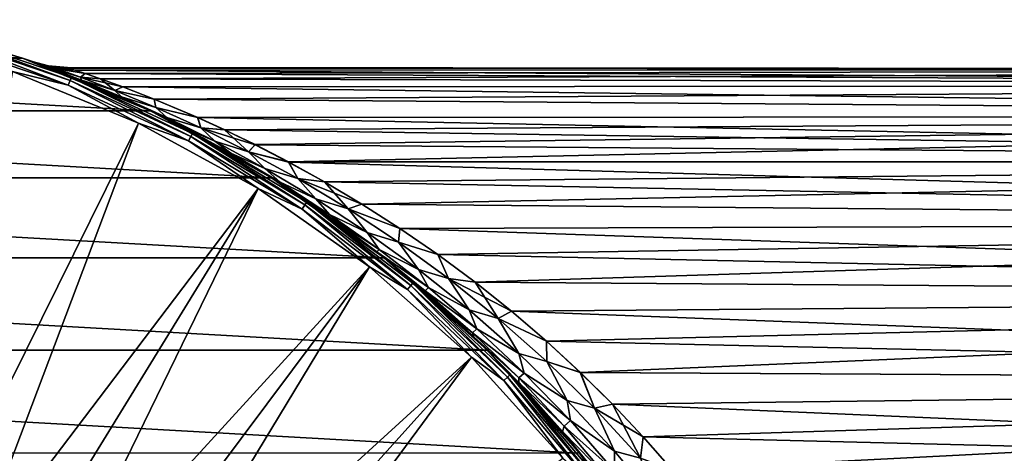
# Model space of a CAD drawing. Header units: metres. Extents: x -24 to 73, y -230 to 24.
# Tile 32 of 52: x 8 to 26, y 15 to 23. Entities that reach past the tile are written whole.
import ezdxf

# ---------------------------------------------------------------- set-up
doc = ezdxf.new("R2010")
doc.units = ezdxf.units.M
doc.layers.add('solid_SIDE_LEVER_10_541_032_SW0001', color=7, linetype='CONTINUOUS')

msp = doc.modelspace()

# ---------------------------------------------------------------- linework, layer by layer
at = {"layer": 'solid_SIDE_LEVER_10_541_032_SW0001'}
for points in [[(-7.761629, 22.181229), (-5.229664, 22.910707), (7.761521, 22.181267)], [(-5.229664, 22.910707), (5.22945, 22.910757), (7.761521, 22.181267)], [(5.22923, 22.910809, 111.368011), (7.761546, 22.181263, 111.368011), (5.22945, 22.910757)], [(6.281235, 22.622965, 111.512177), (7.761546, 22.181263, 111.368011), (5.22923, 22.910809, 111.368011)], [(7.761546, 22.181263, 111.368011), (7.761521, 22.181267), (5.22945, 22.910757)], [(6.26461, 22.563087, 111.644463), (6.238461, 22.468908, 111.753128), (8.631207, 21.662699, 111.753128)], [(6.281235, 22.622965, 111.512177), (6.26461, 22.563087, 111.644463), (8.667386, 21.753498, 111.644463)], [(8.667386, 21.753498, 111.644463), (6.26461, 22.563087, 111.644463), (8.631207, 21.662699, 111.753128)], [(8.690387, 21.811226, 111.512177), (7.761546, 22.181263, 111.368011), (6.281235, 22.622965, 111.512177)], [(8.690387, 21.811226, 111.512177), (6.281235, 22.622965, 111.512177), (8.667386, 21.753498, 111.644463)], [(8.631207, 21.662699, 111.753128), (6.238461, 22.468908, 111.753128), (7.569268, 21.924168, 111.828827)], [(-10.195939, 21.172928), (-7.761629, 22.181229), (10.195825, 21.172983)], [(-7.761629, 22.181229), (7.761521, 22.181267), (10.195825, 21.172983)], [(10.129207, 21.204933, 54.37648), (10.195825, 21.172983), (7.761521, 22.181267)], [(9.696173, 21.406406, 55.162502), (10.129207, 21.204933, 54.37648), (7.761521, 22.181267)], [(9.32772, 21.569508, 55.889912), (9.696173, 21.406406, 55.162502), (7.761521, 22.181267)], [(8.759809, 21.806324, 57.187462), (9.32772, 21.569508, 55.889912), (7.761521, 22.181267)], [(8.373044, 21.957735, 58.319366), (8.759809, 21.806324, 57.187462), (7.761521, 22.181267)], [(8.28118, 21.992546, 58.650822), (8.373044, 21.957735, 58.319366), (7.761521, 22.181267)], [(8.124353, 22.050961, 59.337795), (8.28118, 21.992546, 58.650822), (7.761521, 22.181267)], [(7.985545, 22.101608, 60.286121), (8.124353, 22.050961, 59.337795), (7.761521, 22.181267)], [(7.941008, 22.117649, 61.201405), (7.985545, 22.101608, 60.286121), (7.761521, 22.181267)], [(7.761546, 22.181263, 111.368011), (7.941008, 22.117649, 61.201405), (7.761521, 22.181267)], [(7.761546, 22.181263, 111.368011), (10.196256, 21.172773, 111.368011), (7.941008, 22.117649, 61.201405)], [(8.690387, 21.811226, 111.512177), (10.196256, 21.172773, 111.368011), (7.761546, 22.181263, 111.368011)], [(8.25518, 22.032972, 61.2001), (7.985545, 22.101608, 60.286121), (7.941008, 22.117649, 61.201405)], [(10.196256, 21.172773, 111.368011), (7.985832, 22.101503, 62.116745), (7.941008, 22.117649, 61.201405)], [(8.25518, 22.032972, 61.2001), (7.941008, 22.117649, 61.201405), (7.985832, 22.101503, 62.116745)], [(8.41813, 21.976185, 59.617718), (8.124353, 22.050961, 59.337795), (7.985545, 22.101608, 60.286121)], [(8.25518, 22.032972, 61.2001), (8.41813, 21.976185, 59.617718), (7.985545, 22.101608, 60.286121)], [(10.196256, 21.172773, 111.368011), (8.124949, 22.050741, 63.065231), (7.985832, 22.101503, 62.116745)], [(8.418176, 21.976171, 62.782463), (7.985832, 22.101503, 62.116745), (8.124949, 22.050741, 63.065231)], [(8.418176, 21.976171, 62.782463), (8.25518, 22.032972, 61.2001), (7.985832, 22.101503, 62.116745)], [(8.866255, 21.814491, 58.10257), (8.28118, 21.992546, 58.650822), (8.124353, 22.050961, 59.337795)], [(8.41813, 21.976185, 59.617718), (8.866255, 21.814491, 58.10257), (8.124353, 22.050961, 59.337795)], [(10.196256, 21.172773, 111.368011), (8.281142, 21.992559, 63.749023), (8.124949, 22.050741, 63.065231)], [(8.418176, 21.976171, 62.782463), (8.124949, 22.050741, 63.065231), (8.281142, 21.992559, 63.749023)], [(8.759339, 21.952658, 59.757504), (8.41813, 21.976185, 59.617718), (8.25518, 22.032972, 61.2001)], [(8.65152, 21.988556, 61.9095), (8.25518, 22.032972, 61.2001), (8.418176, 21.976171, 62.782463)], [(8.651655, 21.98851, 60.48909), (8.759339, 21.952658, 59.757504), (8.25518, 22.032972, 61.2001)], [(8.616847, 22, 61.199295), (8.651655, 21.98851, 60.48909), (8.25518, 22.032972, 61.2001)], [(8.65152, 21.988556, 61.9095), (8.616847, 22, 61.199295), (8.25518, 22.032972, 61.2001)], [(10.196256, 21.172773, 111.368011), (8.37393, 21.957397, 64.083664), (8.281142, 21.992559, 63.749023)], [(8.884501, 21.758039, 65.303223), (8.281142, 21.992559, 63.749023), (8.37393, 21.957397, 64.083664)], [(8.866317, 21.814468, 64.2976), (8.418176, 21.976171, 62.782463), (8.281142, 21.992559, 63.749023)], [(8.884501, 21.758039, 65.303223), (8.866317, 21.814468, 64.2976), (8.281142, 21.992559, 63.749023)], [(8.884588, 21.758005, 57.096607), (8.373044, 21.957735, 58.319366), (8.28118, 21.992546, 58.650822)], [(8.866255, 21.814491, 58.10257), (8.884588, 21.758005, 57.096607), (8.28118, 21.992546, 58.650822)], [(8.884588, 21.758005, 57.096607), (8.759809, 21.806324, 57.187462), (8.373044, 21.957735, 58.319366)], [(10.196256, 21.172773, 111.368011), (8.76041, 21.806082, 65.214096), (8.37393, 21.957397, 64.083664)], [(8.884501, 21.758039, 65.303223), (8.37393, 21.957397, 64.083664), (8.76041, 21.806082, 65.214096)], [(8.950416, 21.887815, 58.981091), (8.866255, 21.814491, 58.10257), (8.41813, 21.976185, 59.617718)], [(8.759339, 21.952658, 59.757504), (8.950416, 21.887815, 58.981091), (8.41813, 21.976185, 59.617718)], [(8.759056, 21.952753, 62.641052), (8.65152, 21.988556, 61.9095), (8.418176, 21.976171, 62.782463)], [(8.949941, 21.887978, 63.417297), (8.418176, 21.976171, 62.782463), (8.866317, 21.814468, 64.2976)], [(8.949941, 21.887978, 63.417297), (8.759056, 21.952753, 62.641052), (8.418176, 21.976171, 62.782463)], [(52.700001, 21.96278, 59.920826), (8.651655, 21.98851, 60.48909), (8.616847, 22, 61.199295)], [(52.700001, 21.96278, 59.920826), (8.616847, 22, 61.199295), (8.65152, 21.988556, 61.9095)], [(52.700001, 21.962778, 62.479195), (8.65152, 21.988556, 61.9095), (8.759056, 21.952753, 62.641052)], [(52.700001, 21.96278, 59.920826), (8.65152, 21.988556, 61.9095), (52.700001, 21.962778, 62.479195)], [(52.700001, 21.96278, 59.920826), (8.759339, 21.952658, 59.757504), (8.651655, 21.98851, 60.48909)], [(52.700001, 21.962778, 62.479195), (8.759056, 21.952753, 62.641052), (8.949941, 21.887978, 63.417297)], [(52.700001, 21.665773, 57.379753), (8.759339, 21.952658, 59.757504), (52.700001, 21.96278, 59.920826)], [(52.700001, 21.962778, 62.479195), (8.949941, 21.887978, 63.417297), (9.243057, 21.785376, 64.265518)], [(52.700001, 21.962778, 62.479195), (9.243057, 21.785376, 64.265518), (52.700001, 21.66577, 65.020271)], [(5.968861, 12.869288, 115.621635), (9.971273, 20.941267, 111.828827), (7.569268, 21.924168, 111.828827)], [(8.631207, 21.662699, 111.753128), (7.569268, 21.924168, 111.828827), (9.971273, 20.941267, 111.828827)], [(8.690387, 21.811226, 111.512177), (8.667386, 21.753498, 111.644463), (10.968544, 20.688868, 111.644463)], [(10.997652, 20.743773, 111.512177), (10.196256, 21.172773, 111.368011), (8.690387, 21.811226, 111.512177)], [(10.997652, 20.743773, 111.512177), (8.690387, 21.811226, 111.512177), (10.968544, 20.688868, 111.644463)], [(52.700001, 21.665773, 57.379753), (8.950416, 21.887815, 58.981091), (8.759339, 21.952658, 59.757504)], [(8.884588, 21.758005, 57.096607), (9.32772, 21.569508, 55.889912), (8.759809, 21.806324, 57.187462)], [(10.196256, 21.172773, 111.368011), (9.326658, 21.569967, 66.507904), (8.76041, 21.806082, 65.214096)], [(8.884501, 21.758039, 65.303223), (8.76041, 21.806082, 65.214096), (9.326658, 21.569967, 66.507904)], [(8.950416, 21.887815, 58.981091), (9.243751, 21.785128, 58.132721), (8.866255, 21.814491, 58.10257)], [(8.866255, 21.814491, 58.10257), (9.516731, 21.5648, 56.679443), (8.884588, 21.758005, 57.096607)], [(9.668833, 21.629488, 57.179401), (9.516731, 21.5648, 56.679443), (8.866255, 21.814491, 58.10257)], [(9.243751, 21.785128, 58.132721), (9.668833, 21.629488, 57.179401), (8.866255, 21.814491, 58.10257)], [(9.243057, 21.785376, 64.265518), (8.949941, 21.887978, 63.417297), (8.866317, 21.814468, 64.2976)], [(8.884501, 21.758039, 65.303223), (9.516811, 21.56477, 65.720695), (8.866317, 21.814468, 64.2976)], [(9.243057, 21.785376, 64.265518), (8.866317, 21.814468, 64.2976), (9.516811, 21.56477, 65.720695)], [(52.700001, 21.665773, 57.379753), (9.243751, 21.785128, 58.132721), (8.950416, 21.887815, 58.981091)], [(9.668067, 21.629778, 65.219048), (9.243057, 21.785376, 64.265518), (9.516811, 21.56477, 65.720695)], [(52.700001, 21.66577, 65.020271), (9.243057, 21.785376, 64.265518), (9.668067, 21.629778, 65.219048)], [(52.700001, 21.665773, 57.379753), (9.668833, 21.629488, 57.179401), (9.243751, 21.785128, 58.132721)], [(8.667386, 21.753498, 111.644463), (8.631207, 21.662699, 111.753128), (10.922761, 20.602512, 111.753128)], [(10.922761, 20.602512, 111.753128), (8.631207, 21.662699, 111.753128), (9.971273, 20.941267, 111.828827)], [(10.968544, 20.688868, 111.644463), (8.667386, 21.753498, 111.644463), (10.922761, 20.602512, 111.753128)], [(8.884501, 21.758039, 65.303223), (9.326658, 21.569967, 66.507904), (9.64685, 21.44009, 66.732368)], [(8.884501, 21.758039, 65.303223), (9.64685, 21.44009, 66.732368), (9.516811, 21.56477, 65.720695)], [(8.884588, 21.758005, 57.096607), (9.646935, 21.440052, 55.667473), (9.32772, 21.569508, 55.889912)], [(9.516731, 21.5648, 56.679443), (9.646935, 21.440052, 55.667473), (8.884588, 21.758005, 57.096607)], [(9.668833, 21.629488, 57.179401), (10.269097, 21.395775, 56.079372), (9.516731, 21.5648, 56.679443)], [(10.26839, 21.396061, 66.319435), (9.668067, 21.629778, 65.219048), (9.516811, 21.56477, 65.720695)], [(52.700001, 21.66577, 65.020271), (9.668067, 21.629778, 65.219048), (10.26839, 21.396061, 66.319435)], [(52.700001, 21.075773, 54.890339), (9.668833, 21.629488, 57.179401), (52.700001, 21.665773, 57.379753)], [(52.700001, 21.075773, 54.890339), (10.269097, 21.395775, 56.079372), (9.668833, 21.629488, 57.179401)], [(52.700001, 21.66577, 65.020271), (10.26839, 21.396061, 66.319435), (52.700001, 21.075768, 67.509682)], [(10.196256, 21.172773, 111.368011), (9.694669, 21.407087, 67.234665), (9.326658, 21.569967, 66.507904)], [(9.64685, 21.44009, 66.732368), (9.326658, 21.569967, 66.507904), (9.694669, 21.407087, 67.234665)], [(9.646935, 21.440052, 55.667473), (9.696173, 21.406406, 55.162502), (9.32772, 21.569508, 55.889912)], [(9.516731, 21.5648, 56.679443), (10.297023, 21.240704, 55.342014), (9.646935, 21.440052, 55.667473)], [(10.269097, 21.395775, 56.079372), (10.297023, 21.240704, 55.342014), (9.516731, 21.5648, 56.679443)], [(9.64685, 21.44009, 66.732368), (10.297092, 21.240671, 67.058105), (9.516811, 21.56477, 65.720695)], [(10.26839, 21.396061, 66.319435), (9.516811, 21.56477, 65.720695), (10.297092, 21.240671, 67.058105)], [(9.64685, 21.44009, 66.732368), (9.694669, 21.407087, 67.234665), (10.127872, 21.20557, 68.021179)], [(9.64685, 21.44009, 66.732368), (10.127872, 21.20557, 68.021179), (10.507045, 21.050356, 68.06971)], [(9.64685, 21.44009, 66.732368), (10.507045, 21.050356, 68.06971), (10.297092, 21.240671, 67.058105)], [(9.646935, 21.440052, 55.667473), (10.507139, 21.050312, 54.330154), (9.696173, 21.406406, 55.162502)], [(10.297023, 21.240704, 55.342014), (10.507139, 21.050312, 54.330154), (9.646935, 21.440052, 55.667473)], [(10.196256, 21.172773, 111.368011), (10.127872, 21.20557, 68.021179), (9.694669, 21.407087, 67.234665)], [(10.507139, 21.050312, 54.330154), (10.129207, 21.204933, 54.37648), (9.696173, 21.406406, 55.162502)], [(11.096771, 21.045702, 67.609245), (10.26839, 21.396061, 66.319435), (10.297092, 21.240671, 67.058105)], [(52.700001, 21.075768, 67.509682), (10.26839, 21.396061, 66.319435), (11.096771, 21.045702, 67.609245)], [(10.269097, 21.395775, 56.079372), (11.098116, 21.045105, 54.788795), (10.297023, 21.240704, 55.342014)], [(52.700001, 21.075773, 54.890339), (11.098116, 21.045105, 54.788795), (10.269097, 21.395775, 56.079372)], [(10.196256, 21.172773, 111.368011), (10.62942, 20.95866, 68.867203), (10.127872, 21.20557, 68.021179)], [(10.507045, 21.050356, 68.06971), (10.127872, 21.20557, 68.021179), (10.62942, 20.95866, 68.867203)], [(10.129207, 21.204933, 54.37648), (10.630402, 20.958162, 53.531178), (10.195825, 21.172983)], [(10.507139, 21.050312, 54.330154), (10.630402, 20.958162, 53.531178), (10.129207, 21.204933, 54.37648)], [(10.297023, 21.240704, 55.342014), (11.158063, 20.850159, 54.075424), (10.507139, 21.050312, 54.330154)], [(11.098116, 21.045105, 54.788795), (11.158063, 20.850159, 54.075424), (10.297023, 21.240704, 55.342014)], [(10.507045, 21.050356, 68.06971), (11.158148, 20.850119, 68.324692), (10.297092, 21.240671, 67.058105)], [(11.096771, 21.045702, 67.609245), (10.297092, 21.240671, 67.058105), (11.158148, 20.850119, 68.324692)], [(-12.50294, 19.897903), (-10.195939, 21.172928), (12.50286, 19.897955)], [(-10.195939, 21.172928), (10.195825, 21.172983), (12.50286, 19.897955)], [(12.495347, 19.90267, 50.731525), (12.50286, 19.897955), (10.195825, 21.172983)], [(11.825113, 20.308044, 51.692295), (12.495347, 19.90267, 50.731525), (10.195825, 21.172983)], [(11.198504, 20.660191, 52.631977), (11.825113, 20.308044, 51.692295), (10.195825, 21.172983)], [(10.809158, 20.866531, 53.242615), (11.198504, 20.660191, 52.631977), (10.195825, 21.172983)], [(10.630402, 20.958162, 53.531178), (10.809158, 20.866531, 53.242615), (10.195825, 21.172983)], [(10.196256, 21.172773, 111.368011), (12.502742, 19.898026, 111.368011), (10.62942, 20.95866, 68.867203)], [(10.997652, 20.743773, 111.512177), (12.502742, 19.898026, 111.368011), (10.196256, 21.172773, 111.368011)], [(10.507045, 21.050356, 68.06971), (10.62942, 20.95866, 68.867203), (10.809212, 20.866503, 69.157463)], [(10.507045, 21.050356, 68.06971), (10.809212, 20.866503, 69.157463), (11.425996, 20.595119, 69.334396)], [(10.507045, 21.050356, 68.06971), (11.425996, 20.595119, 69.334396), (11.158148, 20.850119, 68.324692)], [(10.507139, 21.050312, 54.330154), (11.426084, 20.595074, 53.065498), (10.630402, 20.958162, 53.531178)], [(11.158063, 20.850159, 54.075424), (11.426084, 20.595074, 53.065498), (10.507139, 21.050312, 54.330154)], [(52.700001, 21.075768, 67.509682), (11.096771, 21.045702, 67.609245), (11.610144, 20.811666, 68.332634)], [(11.610144, 20.811666, 68.332634), (11.096771, 21.045702, 67.609245), (11.158148, 20.850119, 68.324692)], [(52.700001, 20.20076, 52.486256), (11.098116, 21.045105, 54.788795), (52.700001, 21.075773, 54.890339)], [(11.098116, 21.045105, 54.788795), (11.611853, 20.810865, 54.065022), (11.158063, 20.850159, 54.075424)], [(52.700001, 20.20076, 52.486256), (11.611853, 20.810865, 54.065022), (11.098116, 21.045105, 54.788795)], [(52.700001, 21.075768, 67.509682), (11.610144, 20.811666, 68.332634), (12.190342, 20.530973, 69.104378)], [(52.700001, 21.075768, 67.509682), (12.190342, 20.530973, 69.104378), (12.829895, 20.200907, 69.913406)], [(52.700001, 21.075768, 67.509682), (12.829895, 20.200907, 69.913406), (52.700001, 20.200752, 69.913765)], [(5.968861, 12.869288, 115.621635), (6.76299, 12.470279, 115.621635), (9.971273, 20.941267, 111.828827)], [(6.76299, 12.470279, 115.621635), (12.248429, 19.696165, 111.828827), (9.971273, 20.941267, 111.828827)], [(10.922761, 20.602512, 111.753128), (9.971273, 20.941267, 111.828827), (12.248429, 19.696165, 111.828827)], [(12.502742, 19.898026, 111.368011), (10.809212, 20.866503, 69.157463), (10.62942, 20.95866, 68.867203)], [(11.426084, 20.595074, 53.065498), (10.809158, 20.866531, 53.242615), (10.630402, 20.958162, 53.531178)], [(11.731065, 20.367277, 52.037132), (11.198504, 20.660191, 52.631977), (10.809158, 20.866531, 53.242615)], [(11.426084, 20.595074, 53.065498), (11.731065, 20.367277, 52.037132), (10.809158, 20.866531, 53.242615)], [(12.502742, 19.898026, 111.368011), (11.19743, 20.660774, 69.766365), (10.809212, 20.866503, 69.157463)], [(11.731063, 20.367277, 70.362869), (10.809212, 20.866503, 69.157463), (11.19743, 20.660774, 69.766365)], [(11.731063, 20.367277, 70.362869), (11.425996, 20.595119, 69.334396), (10.809212, 20.866503, 69.157463)], [(11.158063, 20.850159, 54.075424), (12.068603, 20.39719, 52.86652), (11.426084, 20.595074, 53.065498)], [(12.19192, 20.530186, 53.293579), (12.068603, 20.39719, 52.86652), (11.158063, 20.850159, 54.075424)], [(11.611853, 20.810865, 54.065022), (12.19192, 20.530186, 53.293579), (11.158063, 20.850159, 54.075424)], [(11.425996, 20.595119, 69.334396), (12.068697, 20.397141, 69.533592), (11.158148, 20.850119, 68.324692)], [(11.610144, 20.811666, 68.332634), (11.158148, 20.850119, 68.324692), (12.068697, 20.397141, 69.533592)], [(10.968544, 20.688868, 111.644463), (10.922761, 20.602512, 111.753128), (13.086255, 19.300781, 111.753128)], [(10.997652, 20.743773, 111.512177), (10.968544, 20.688868, 111.644463), (13.141106, 19.381681, 111.644463)], [(13.141106, 19.381681, 111.644463), (10.968544, 20.688868, 111.644463), (13.086255, 19.300781, 111.753128)], [(13.17598, 19.433115, 111.512177), (12.502742, 19.898026, 111.368011), (10.997652, 20.743773, 111.512177)], [(13.17598, 19.433115, 111.512177), (10.997652, 20.743773, 111.512177), (13.141106, 19.381681, 111.644463)], [(12.502742, 19.898026, 111.368011), (11.823548, 20.308956, 70.705421), (11.19743, 20.660774, 69.766365)], [(11.731063, 20.367277, 70.362869), (11.19743, 20.660774, 69.766365), (11.823548, 20.308956, 70.705421)], [(11.731065, 20.367277, 52.037132), (11.825113, 20.308044, 51.692295), (11.198504, 20.660191, 52.631977)], [(12.190342, 20.530973, 69.104378), (11.610144, 20.811666, 68.332634), (12.068697, 20.397141, 69.533592)], [(52.700001, 20.20076, 52.486256), (12.19192, 20.530186, 53.293579), (11.611853, 20.810865, 54.065022)], [(13.086255, 19.300781, 111.753128), (10.922761, 20.602512, 111.753128), (12.248429, 19.696165, 111.828827)], [(11.425996, 20.595119, 69.334396), (12.379186, 20.077208, 70.540405), (12.068697, 20.397141, 69.533592)], [(11.731063, 20.367277, 70.362869), (12.379186, 20.077208, 70.540405), (11.425996, 20.595119, 69.334396)], [(11.426084, 20.595074, 53.065498), (12.379258, 20.077166, 51.859501), (11.731065, 20.367277, 52.037132)], [(12.068603, 20.39719, 52.86652), (12.379258, 20.077166, 51.859501), (11.426084, 20.595074, 53.065498)], [(12.19192, 20.530186, 53.293579), (12.831034, 20.200298, 52.485188), (12.068603, 20.39719, 52.86652)], [(12.829895, 20.200907, 69.913406), (12.190342, 20.530973, 69.104378), (12.068697, 20.397141, 69.533592)], [(52.700001, 20.20076, 52.486256), (12.831034, 20.200298, 52.485188), (12.19192, 20.530186, 53.293579)], [(11.731063, 20.367277, 70.362869), (11.823548, 20.308956, 70.705421), (12.494031, 19.903498, 71.666618)], [(11.731063, 20.367277, 70.362869), (12.494031, 19.903498, 71.666618), (12.667439, 19.813421, 71.506668)], [(11.731063, 20.367277, 70.362869), (12.667439, 19.813421, 71.506668), (12.379186, 20.077208, 70.540405)], [(11.731065, 20.367277, 52.037132), (12.667433, 19.813425, 50.893337), (11.825113, 20.308044, 51.692295)], [(12.379258, 20.077166, 51.859501), (12.667433, 19.813425, 50.893337), (11.731065, 20.367277, 52.037132)], [(12.502742, 19.898026, 111.368011), (12.494031, 19.903498, 71.666618), (11.823548, 20.308956, 70.705421)], [(12.667433, 19.813425, 50.893337), (12.495347, 19.90267, 50.731525), (11.825113, 20.308044, 51.692295)], [(12.068603, 20.39719, 52.86652), (13.008269, 19.883541, 51.705845), (12.379258, 20.077166, 51.859501)], [(12.831034, 20.200298, 52.485188), (13.008269, 19.883541, 51.705845), (12.068603, 20.39719, 52.86652)], [(12.379186, 20.077208, 70.540405), (13.008364, 19.883486, 70.694267), (12.068697, 20.397141, 69.533592)], [(12.829895, 20.200907, 69.913406), (12.068697, 20.397141, 69.533592), (13.008364, 19.883486, 70.694267)], [(13.513947, 19.822626, 70.742722), (12.829895, 20.200907, 69.913406), (13.008364, 19.883486, 70.694267)], [(52.700001, 20.200752, 69.913765), (12.829895, 20.200907, 69.913406), (13.513947, 19.822626, 70.742722)], [(52.700001, 19.052567, 50.200012), (12.831034, 20.200298, 52.485188), (52.700001, 20.20076, 52.486256)], [(12.831034, 20.200298, 52.485188), (13.514748, 19.822168, 51.65633), (13.008269, 19.883541, 51.705845)], [(52.700001, 19.052567, 50.200012), (13.514748, 19.822168, 51.65633), (12.831034, 20.200298, 52.485188)], [(52.700001, 20.200752, 69.913765), (13.513947, 19.822626, 70.742722), (14.225788, 19.399588, 71.575745)], [(52.700001, 20.200752, 69.913765), (14.225788, 19.399588, 71.575745), (52.700001, 19.052555, 72.200005)], [(-14.652099, 18.372969), (-12.50294, 19.897903), (14.65208, 18.372984)], [(-12.50294, 19.897903), (12.50286, 19.897955), (14.65208, 18.372984)], [(12.379186, 20.077208, 70.540405), (13.350376, 19.497606, 71.69696), (13.008364, 19.883486, 70.694267)], [(12.667439, 19.813421, 71.506668), (13.350376, 19.497606, 71.69696), (12.379186, 20.077208, 70.540405)], [(12.379258, 20.077166, 51.859501), (13.350441, 19.497566, 50.702965), (12.667433, 19.813425, 50.893337)], [(13.008269, 19.883541, 51.705845), (13.350441, 19.497566, 50.702965), (12.379258, 20.077166, 51.859501)], [(12.502742, 19.898026, 111.368011), (13.191694, 19.448116, 72.630234), (12.494031, 19.903498, 71.666618)], [(12.667439, 19.813421, 71.506668), (12.494031, 19.903498, 71.666618), (13.191694, 19.448116, 72.630234)], [(12.495347, 19.90267, 50.731525), (13.192262, 19.447731, 49.768986), (12.50286, 19.897955)], [(12.667433, 19.813425, 50.893337), (13.192262, 19.447731, 49.768986), (12.495347, 19.90267, 50.731525)], [(12.502742, 19.898026, 111.368011), (14.651999, 18.373049, 111.368011), (13.191694, 19.448116, 72.630234)], [(13.17598, 19.433115, 111.512177), (14.651999, 18.373049, 111.368011), (12.502742, 19.898026, 111.368011)], [(14.603997, 18.411226, 47.900604), (14.65208, 18.372984), (12.50286, 19.897955)], [(13.899655, 18.948603, 48.821217), (14.603997, 18.411226, 47.900604), (12.50286, 19.897955)], [(13.582262, 19.177387, 49.243191), (13.899655, 18.948603, 48.821217), (12.50286, 19.897955)], [(13.192262, 19.447731, 49.768986), (13.582262, 19.177387, 49.243191), (12.50286, 19.897955)], [(12.667433, 19.813425, 50.893337), (13.612101, 19.202606, 49.795387), (13.192262, 19.447731, 49.768986)], [(13.350441, 19.497566, 50.702965), (13.612101, 19.202606, 49.795387), (12.667433, 19.813425, 50.893337)], [(12.667439, 19.813421, 71.506668), (13.191694, 19.448116, 72.630234), (13.612113, 19.202599, 72.604622)], [(12.667439, 19.813421, 71.506668), (13.612113, 19.202599, 72.604622), (13.350376, 19.497606, 71.69696)], [(13.008269, 19.883541, 51.705845), (13.963013, 19.309675, 50.5872), (13.350441, 19.497566, 50.702965)], [(14.226606, 19.399082, 50.823315), (13.963013, 19.309675, 50.5872), (13.008269, 19.883541, 51.705845)], [(13.514748, 19.822168, 51.65633), (14.226606, 19.399082, 50.823315), (13.008269, 19.883541, 51.705845)], [(13.350376, 19.497606, 71.69696), (13.963108, 19.309616, 71.812912), (13.008364, 19.883486, 70.694267)], [(13.513947, 19.822626, 70.742722), (13.008364, 19.883486, 70.694267), (13.963108, 19.309616, 71.812912)], [(14.225788, 19.399588, 71.575745), (13.513947, 19.822626, 70.742722), (13.963108, 19.309616, 71.812912)], [(52.700001, 19.052567, 50.200012), (14.226606, 19.399082, 50.823315), (13.514748, 19.822168, 51.65633)], [(6.76299, 12.470279, 115.621635), (7.530576, 12.022326, 115.621635), (12.248429, 19.696165, 111.828827)], [(7.530576, 12.022326, 115.621635), (8.268606, 11.527186, 115.621635), (12.248429, 19.696165, 111.828827)], [(8.268606, 11.527186, 115.621635), (14.372226, 18.204453, 111.828827), (12.248429, 19.696165, 111.828827)], [(13.086255, 19.300781, 111.753128), (12.248429, 19.696165, 111.828827), (14.372226, 18.204453, 111.828827)], [(13.141106, 19.381681, 111.644463), (13.086255, 19.300781, 111.753128), (15.096324, 17.772766, 111.753128)], [(13.17598, 19.433115, 111.512177), (13.141106, 19.381681, 111.644463), (15.1596, 17.847261, 111.644463)], [(15.1596, 17.847261, 111.644463), (13.141106, 19.381681, 111.644463), (15.096324, 17.772766, 111.753128)], [(15.199831, 17.894625, 111.512177), (14.651999, 18.373049, 111.368011), (13.17598, 19.433115, 111.512177)], [(15.199831, 17.894625, 111.512177), (13.17598, 19.433115, 111.512177), (15.1596, 17.847261, 111.644463)], [(14.651999, 18.373049, 111.368011), (13.582351, 19.177324, 73.156929), (13.191694, 19.448116, 72.630234)], [(13.612113, 19.202599, 72.604622), (13.191694, 19.448116, 72.630234), (13.582351, 19.177324, 73.156929)], [(13.612101, 19.202606, 49.795387), (13.582262, 19.177387, 49.243191), (13.192262, 19.447731, 49.768986)], [(13.350376, 19.497606, 71.69696), (14.327985, 18.856287, 72.809677), (13.963108, 19.309616, 71.812912)], [(13.612113, 19.202599, 72.604622), (14.327985, 18.856287, 72.809677), (13.350376, 19.497606, 71.69696)], [(13.350441, 19.497566, 50.702965), (14.328044, 18.856247, 49.59026), (13.612101, 19.202606, 49.795387)], [(13.963013, 19.309675, 50.5872), (14.328044, 18.856247, 49.59026), (13.350441, 19.497566, 50.702965)], [(14.226606, 19.399082, 50.823315), (14.950451, 18.936102, 50.00071), (13.963013, 19.309675, 50.5872)], [(14.949705, 18.936598, 72.398453), (14.225788, 19.399588, 71.575745), (13.963108, 19.309616, 71.812912)], [(52.700001, 19.052555, 72.200005), (14.225788, 19.399588, 71.575745), (14.949705, 18.936598, 72.398453)], [(52.700001, 19.052567, 50.200012), (14.950451, 18.936102, 50.00071), (14.226606, 19.399082, 50.823315)], [(15.096324, 17.772766, 111.753128), (13.086255, 19.300781, 111.753128), (14.372226, 18.204453, 111.828827)], [(13.612101, 19.202606, 49.795387), (14.556483, 18.534515, 48.739021), (13.582262, 19.177387, 49.243191)], [(14.511784, 18.489323, 48.204636), (13.899655, 18.948603, 48.821217), (13.582262, 19.177387, 49.243191)], [(14.556483, 18.534515, 48.739021), (14.511784, 18.489323, 48.204636), (13.582262, 19.177387, 49.243191)], [(13.612113, 19.202599, 72.604622), (13.582351, 19.177324, 73.156929), (14.556497, 18.534506, 73.660995)], [(14.651999, 18.373049, 111.368011), (13.899518, 18.948706, 73.578598), (13.582351, 19.177324, 73.156929)], [(14.511786, 18.489321, 74.195366), (13.582351, 19.177324, 73.156929), (13.899518, 18.948706, 73.578598)], [(14.511786, 18.489321, 74.195366), (14.556497, 18.534506, 73.660995), (13.582351, 19.177324, 73.156929)], [(14.328044, 18.856247, 49.59026), (14.556483, 18.534515, 48.739021), (13.612101, 19.202606, 49.795387)], [(13.612113, 19.202599, 72.604622), (14.556497, 18.534506, 73.660995), (14.327985, 18.856287, 72.809677)], [(13.963013, 19.309675, 50.5872), (14.922484, 18.675295, 49.506905), (14.328044, 18.856247, 49.59026)], [(14.950451, 18.936102, 50.00071), (14.922484, 18.675295, 49.506905), (13.963013, 19.309675, 50.5872)], [(14.327985, 18.856287, 72.809677), (14.922578, 18.67523, 72.893196), (13.963108, 19.309616, 71.812912)], [(14.949705, 18.936598, 72.398453), (13.963108, 19.309616, 71.812912), (14.922578, 18.67523, 72.893196)], [(52.700001, 19.052555, 72.200005), (14.949705, 18.936598, 72.398453), (15.672735, 18.438765, 73.2005)], [(52.700001, 17.646719, 48.062523), (14.950451, 18.936102, 50.00071), (52.700001, 19.052567, 50.200012)], [(52.700001, 19.052555, 72.200005), (15.672735, 18.438765, 73.2005), (16.384516, 17.911276, 73.974434)], [(52.700001, 19.052555, 72.200005), (16.384516, 17.911276, 73.974434), (52.700001, 17.646708, 74.337494)], [(14.651999, 18.373049, 111.368011), (14.603835, 18.411356, 74.499184), (13.899518, 18.948706, 73.578598)], [(14.511786, 18.489321, 74.195366), (13.899518, 18.948706, 73.578598), (14.603835, 18.411356, 74.499184)], [(14.511784, 18.489323, 48.204636), (14.603997, 18.411226, 47.900604), (13.899655, 18.948603, 48.821217)], [(14.327985, 18.856287, 72.809677), (15.303067, 18.152649, 73.881622), (14.922578, 18.67523, 72.893196)], [(14.556497, 18.534506, 73.660995), (15.303067, 18.152649, 73.881622), (14.327985, 18.856287, 72.809677)], [(14.328044, 18.856247, 49.59026), (15.30312, 18.152609, 48.518318), (14.556483, 18.534515, 48.739021)], [(14.922484, 18.675295, 49.506905), (15.30312, 18.152609, 48.518318), (14.328044, 18.856247, 49.59026)], [(14.950451, 18.936102, 50.00071), (15.67328, 18.438375, 49.198902), (14.922484, 18.675295, 49.506905)], [(15.672735, 18.438765, 73.2005), (14.949705, 18.936598, 72.398453), (14.922578, 18.67523, 72.893196)], [(52.700001, 17.646719, 48.062523), (15.67328, 18.438375, 49.198902), (14.950451, 18.936102, 50.00071)], [(14.922484, 18.675295, 49.506905), (15.878492, 17.979635, 48.463154), (15.30312, 18.152609, 48.518318)], [(15.67328, 18.438375, 49.198902), (15.878492, 17.979635, 48.463154), (14.922484, 18.675295, 49.506905)], [(15.303067, 18.152649, 73.881622), (15.878581, 17.979568, 73.936943), (14.922578, 18.67523, 72.893196)], [(15.672735, 18.438765, 73.2005), (14.922578, 18.67523, 72.893196), (15.878581, 17.979568, 73.936943)], [(14.556483, 18.534515, 48.739021), (15.493565, 17.808493, 47.722061), (14.511784, 18.489323, 48.204636)], [(14.511784, 18.489323, 48.204636), (15.431542, 17.745441, 47.206417), (14.603997, 18.411226, 47.900604)], [(15.493565, 17.808493, 47.722061), (15.431542, 17.745441, 47.206417), (14.511784, 18.489323, 48.204636)], [(14.511786, 18.489321, 74.195366), (15.493578, 17.808483, 74.677956), (14.556497, 18.534506, 73.660995)], [(14.511786, 18.489321, 74.195366), (14.603835, 18.411356, 74.499184), (15.431544, 17.74544, 75.193588)], [(14.511786, 18.489321, 74.195366), (15.431544, 17.74544, 75.193588), (15.493578, 17.808483, 74.677956)], [(15.30312, 18.152609, 48.518318), (15.493565, 17.808493, 47.722061), (14.556483, 18.534515, 48.739021)], [(14.556497, 18.534506, 73.660995), (15.493578, 17.808483, 74.677956), (15.303067, 18.152649, 73.881622)], [(14.651999, 18.373049, 111.368011), (15.294559, 17.841705, 75.38398), (14.603835, 18.411356, 74.499184)], [(15.431544, 17.74544, 75.193588), (14.603835, 18.411356, 74.499184), (15.294559, 17.841705, 75.38398)], [(14.603997, 18.411226, 47.900604), (15.294915, 17.8414, 47.015568), (14.65208, 18.372984)], [(15.431542, 17.745441, 47.206417), (15.294915, 17.8414, 47.015568), (14.603997, 18.411226, 47.900604)], [(16.384516, 17.911276, 73.974434), (15.672735, 18.438765, 73.2005), (15.878581, 17.979568, 73.936943)], [(15.67328, 18.438375, 49.198902), (16.384897, 17.910982, 48.425152), (15.878492, 17.979635, 48.463154)], [(52.700001, 17.646719, 48.062523), (16.384897, 17.910982, 48.425152), (15.67328, 18.438375, 49.198902)], [(-16.616762, 16.617258), (-14.652099, 18.372969), (16.616758, 16.617262)], [(-14.652099, 18.372969), (14.65208, 18.372984), (16.616758, 16.617262)], [(8.268606, 11.527186, 115.621635), (8.974184, 10.986806, 115.621635), (14.372226, 18.204453, 111.828827)], [(8.974184, 10.986806, 115.621635), (9.64454, 10.403304, 115.621635), (14.372226, 18.204453, 111.828827)], [(9.64454, 10.403304, 115.621635), (16.316071, 16.484806, 111.828827), (14.372226, 18.204453, 111.828827)], [(15.096324, 17.772766, 111.753128), (14.372226, 18.204453, 111.828827), (16.316071, 16.484806, 111.828827)], [(14.651999, 18.373049, 111.368011), (16.616999, 16.61702, 111.368011), (15.294559, 17.841705, 75.38398)], [(15.199831, 17.894625, 111.512177), (16.616999, 16.61702, 111.368011), (14.651999, 18.373049, 111.368011)], [(16.609838, 16.624176, 45.369789), (16.616758, 16.617262), (14.65208, 18.372984)], [(16.362354, 16.867821, 45.676289), (16.609838, 16.624176, 45.369789), (14.65208, 18.372984)], [(15.965098, 17.244293, 46.171162), (16.362354, 16.867821, 45.676289), (14.65208, 18.372984)], [(15.294915, 17.8414, 47.015568), (15.965098, 17.244293, 46.171162), (14.65208, 18.372984)], [(15.303067, 18.152649, 73.881622), (16.26816, 17.385754, 74.913986), (15.878581, 17.979568, 73.936943)], [(15.493578, 17.808483, 74.677956), (16.26816, 17.385754, 74.913986), (15.303067, 18.152649, 73.881622)], [(15.30312, 18.152609, 48.518318), (16.268208, 17.385715, 47.485966), (15.493565, 17.808493, 47.722061)], [(15.878492, 17.979635, 48.463154), (16.268208, 17.385715, 47.485966), (15.30312, 18.152609, 48.518318)], [(15.1596, 17.847261, 111.644463), (15.096324, 17.772766, 111.753128), (16.929403, 16.036383, 111.753128)], [(15.199831, 17.894625, 111.512177), (15.1596, 17.847261, 111.644463), (17.000362, 16.1036, 111.644463)], [(17.000362, 16.1036, 111.644463), (15.1596, 17.847261, 111.644463), (16.929403, 16.036383, 111.753128)], [(17.045479, 16.146334, 111.512177), (16.616999, 16.61702, 111.368011), (15.199831, 17.894625, 111.512177)], [(17.045479, 16.146334, 111.512177), (15.199831, 17.894625, 111.512177), (17.000362, 16.1036, 111.644463)], [(16.616999, 16.61702, 111.368011), (15.964589, 17.244764, 76.228203), (15.294559, 17.841705, 75.38398)], [(15.431544, 17.74544, 75.193588), (15.294559, 17.841705, 75.38398), (15.964589, 17.244764, 76.228203)], [(16.336224, 16.94475, 46.247578), (15.965098, 17.244293, 46.171162), (15.294915, 17.8414, 47.015568)], [(15.431542, 17.745441, 47.206417), (16.336224, 16.94475, 46.247578), (15.294915, 17.8414, 47.015568)], [(15.878492, 17.979635, 48.463154), (16.824064, 17.221645, 47.455608), (16.268208, 17.385715, 47.485966)], [(17.077869, 17.358524, 47.684025), (16.824064, 17.221645, 47.455608), (15.878492, 17.979635, 48.463154)], [(16.384897, 17.910982, 48.425152), (17.077869, 17.358524, 47.684025), (15.878492, 17.979635, 48.463154)], [(16.26816, 17.385754, 74.913986), (16.824146, 17.221577, 74.944473), (15.878581, 17.979568, 73.936943)], [(16.384516, 17.911276, 73.974434), (15.878581, 17.979568, 73.936943), (16.824146, 17.221577, 74.944473)], [(17.077532, 17.358803, 74.715622), (16.384516, 17.911276, 73.974434), (16.824146, 17.221577, 74.944473)], [(52.700001, 17.646708, 74.337494), (16.384516, 17.911276, 73.974434), (17.077532, 17.358803, 74.715622)], [(52.700001, 17.646719, 48.062523), (17.077869, 17.358524, 47.684025), (16.384897, 17.910982, 48.425152)], [(16.929403, 16.036383, 111.753128), (15.096324, 17.772766, 111.753128), (16.316071, 16.484806, 111.828827)], [(15.493565, 17.808493, 47.722061), (16.417194, 17.023687, 46.743885), (15.431542, 17.745441, 47.206417)], [(16.417194, 17.023687, 46.743885), (16.336224, 16.94475, 46.247578), (15.431542, 17.745441, 47.206417)], [(15.431544, 17.74544, 75.193588), (16.417208, 17.023676, 75.656128), (15.493578, 17.808483, 74.677956)], [(15.431544, 17.74544, 75.193588), (15.964589, 17.244764, 76.228203), (16.336229, 16.944746, 76.152428)], [(15.431544, 17.74544, 75.193588), (16.336229, 16.944746, 76.152428), (16.417208, 17.023676, 75.656128)], [(16.268208, 17.385715, 47.485966), (16.417194, 17.023687, 46.743885), (15.493565, 17.808493, 47.722061)], [(15.493578, 17.808483, 74.677956), (16.417208, 17.023676, 75.656128), (16.26816, 17.385754, 74.913986)], [(52.700001, 17.646708, 74.337494), (17.077532, 17.358803, 74.715622), (17.747091, 16.784996, 75.421951)], [(52.700001, 16.00223, 46.102695), (17.077869, 17.358524, 47.684025), (52.700001, 17.646719, 48.062523)], [(52.700001, 17.646708, 74.337494), (17.747091, 16.784996, 75.421951), (18.38974, 16.193312, 76.092171)], [(52.700001, 17.646708, 74.337494), (18.38974, 16.193312, 76.092171), (52.700001, 16.002216, 76.297318)], [(16.26816, 17.385754, 74.913986), (17.216585, 16.554476, 75.906471), (16.824146, 17.221577, 74.944473)], [(16.417208, 17.023676, 75.656128), (17.216585, 16.554476, 75.906471), (16.26816, 17.385754, 74.913986)], [(16.268208, 17.385715, 47.485966), (17.216627, 16.55444, 46.493488), (16.417194, 17.023687, 46.743885)], [(16.824064, 17.221645, 47.455608), (17.216627, 16.55444, 46.493488), (16.268208, 17.385715, 47.485966)], [(17.077869, 17.358524, 47.684025), (17.747423, 16.784702, 46.977703), (16.824064, 17.221645, 47.455608)], [(17.747091, 16.784996, 75.421951), (17.077532, 17.358803, 74.715622), (16.824146, 17.221577, 74.944473)], [(52.700001, 16.00223, 46.102695), (17.747423, 16.784702, 46.977703), (17.077869, 17.358524, 47.684025)], [(16.616999, 16.61702, 111.368011), (16.362335, 16.867838, 76.723686), (15.964589, 17.244764, 76.228203)], [(16.336229, 16.944746, 76.152428), (15.964589, 17.244764, 76.228203), (16.362335, 16.867838, 76.723686)], [(16.336224, 16.94475, 46.247578), (16.362354, 16.867821, 45.676289), (15.965098, 17.244293, 46.171162)], [(16.824064, 17.221645, 47.455608), (17.752871, 16.400099, 46.485096), (17.216627, 16.55444, 46.493488)], [(17.747423, 16.784702, 46.977703), (17.752871, 16.400099, 46.485096), (16.824064, 17.221645, 47.455608)], [(17.216585, 16.554476, 75.906471), (17.752947, 16.400026, 75.914978), (16.824146, 17.221577, 74.944473)], [(17.747091, 16.784996, 75.421951), (16.824146, 17.221577, 74.944473), (17.752947, 16.400026, 75.914978)], [(16.417194, 17.023687, 46.743885), (17.321646, 16.179152, 45.80508), (16.336224, 16.94475, 46.247578)], [(16.336224, 16.94475, 46.247578), (17.220491, 16.086433, 45.328732), (16.362354, 16.867821, 45.676289)], [(17.321646, 16.179152, 45.80508), (17.220491, 16.086433, 45.328732), (16.336224, 16.94475, 46.247578)], [(16.336229, 16.944746, 76.152428), (17.321661, 16.179138, 76.594933), (16.417208, 17.023676, 75.656128)], [(16.336229, 16.944746, 76.152428), (16.362335, 16.867838, 76.723686), (17.220497, 16.08643, 77.071274)], [(16.336229, 16.944746, 76.152428), (17.220497, 16.08643, 77.071274), (17.321661, 16.179138, 76.594933)], [(17.216627, 16.55444, 46.493488), (17.321646, 16.179152, 45.80508), (16.417194, 17.023687, 46.743885)], [(16.417208, 17.023676, 75.656128), (17.321661, 16.179138, 76.594933), (17.216585, 16.554476, 75.906471)], [(16.616999, 16.61702, 111.368011), (16.609306, 16.624708, 77.029556), (16.362335, 16.867838, 76.723686)], [(17.219124, 15.997868, 77.617119), (16.362335, 16.867838, 76.723686), (16.609306, 16.624708, 77.029556)], [(17.219124, 15.997868, 77.617119), (17.220497, 16.08643, 77.071274), (16.362335, 16.867838, 76.723686)], [(17.219122, 15.997869, 44.782883), (16.609838, 16.624176, 45.369789), (16.362354, 16.867821, 45.676289)], [(17.220491, 16.086433, 45.328732), (17.219122, 15.997869, 44.782883), (16.362354, 16.867821, 45.676289)], [(18.38974, 16.193312, 76.092171), (17.747091, 16.784996, 75.421951), (17.752947, 16.400026, 75.914978)], [(17.747423, 16.784702, 46.977703), (18.39003, 16.193033, 46.307529), (17.752871, 16.400099, 46.485096)], [(52.700001, 16.00223, 46.102695), (18.39003, 16.193033, 46.307529), (17.747423, 16.784702, 46.977703)], [(-18.37315, 14.65188), (-16.616762, 16.617258), (18.37318, 14.651843)], [(-16.616762, 16.617258), (16.616758, 16.617262), (18.37318, 14.651843)], [(16.616999, 16.61702, 111.368011), (17.225529, 15.985343, 77.78688), (16.609306, 16.624708, 77.029556)], [(17.219124, 15.997868, 77.617119), (16.609306, 16.624708, 77.029556), (17.225529, 15.985343, 77.78688)], [(16.609838, 16.624176, 45.369789), (17.225988, 15.984846, 44.61256), (16.616758, 16.617262)], [(17.219122, 15.997869, 44.782883), (17.225988, 15.984846, 44.61256), (16.609838, 16.624176, 45.369789)], [(18.365896, 14.660964, 43.23019), (18.37318, 14.651843), (16.616758, 16.617262)], [(17.811714, 15.329477, 43.899494), (18.365896, 14.660964, 43.23019), (16.616758, 16.617262)], [(17.225988, 15.984846, 44.61256), (17.811714, 15.329477, 43.899494), (16.616758, 16.617262)], [(16.616999, 16.61702, 111.368011), (18.37303, 14.652023, 111.368011), (17.225529, 15.985343, 77.78688)], [(17.045479, 16.146334, 111.512177), (18.37303, 14.652023, 111.368011), (16.616999, 16.61702, 111.368011)], [(17.216585, 16.554476, 75.906471), (18.141991, 15.657612, 76.857628), (17.752947, 16.400026, 75.914978)], [(17.321661, 16.179138, 76.594933), (18.141991, 15.657612, 76.857628), (17.216585, 16.554476, 75.906471)], [(17.216627, 16.55444, 46.493488), (18.142027, 15.657576, 45.542339), (17.321646, 16.179152, 45.80508)], [(17.752871, 16.400099, 46.485096), (18.142027, 15.657576, 45.542339), (17.216627, 16.55444, 46.493488)], [(9.64454, 10.403304, 115.621635), (10.277042, 9.778972, 115.621635), (16.316071, 16.484806, 111.828827)], [(10.277042, 9.778972, 115.621635), (10.869209, 9.116259, 115.621635), (16.316071, 16.484806, 111.828827)], [(10.869209, 9.116259, 115.621635), (18.055626, 14.558755, 111.828827), (16.316071, 16.484806, 111.828827)], [(16.929403, 16.036383, 111.753128), (16.316071, 16.484806, 111.828827), (18.055626, 14.558755, 111.828827)], [(17.752871, 16.400099, 46.485096), (18.658823, 15.513698, 45.553452), (18.142027, 15.657576, 45.542339)], [(18.39003, 16.193033, 46.307529), (18.658823, 15.513698, 45.553452), (17.752871, 16.400099, 46.485096)], [(18.141991, 15.657612, 76.857628), (18.658894, 15.513626, 76.846619), (17.752947, 16.400026, 75.914978)], [(18.38974, 16.193312, 76.092171), (17.752947, 16.400026, 75.914978), (18.658894, 15.513626, 76.846619)], [(17.045479, 16.146334, 111.512177), (17.000362, 16.1036, 111.644463), (18.641811, 14.171137, 111.644463)], [(18.691282, 14.208743, 111.512177), (18.37303, 14.652023, 111.368011), (17.045479, 16.146334, 111.512177)], [(18.691282, 14.208743, 111.512177), (17.045479, 16.146334, 111.512177), (18.641811, 14.171137, 111.644463)], [(17.321646, 16.179152, 45.80508), (18.201309, 15.27395, 44.907242), (17.220491, 16.086433, 45.328732)], [(17.220497, 16.08643, 77.071274), (18.201323, 15.273935, 77.492775), (17.321661, 16.179138, 76.594933)], [(18.142027, 15.657576, 45.542339), (18.201309, 15.27395, 44.907242), (17.321646, 16.179152, 45.80508)], [(17.321661, 16.179138, 76.594933), (18.201323, 15.273935, 77.492775), (18.141991, 15.657612, 76.857628)], [(19.00345, 15.586553, 76.726089), (18.38974, 16.193312, 76.092171), (18.658894, 15.513626, 76.846619)], [(52.700001, 16.002216, 76.297318), (18.38974, 16.193312, 76.092171), (19.00345, 15.586553, 76.726089)], [(18.39003, 16.193033, 46.307529), (19.003691, 15.586306, 45.673664), (18.658823, 15.513698, 45.553452)], [(52.700001, 16.00223, 46.102695), (19.003691, 15.586306, 45.673664), (18.39003, 16.193033, 46.307529)], [(17.000362, 16.1036, 111.644463), (16.929403, 16.036383, 111.753128), (18.563999, 14.111986, 111.753128)], [(18.563999, 14.111986, 111.753128), (16.929403, 16.036383, 111.753128), (18.055626, 14.558755, 111.828827)], [(18.641811, 14.171137, 111.644463), (17.000362, 16.1036, 111.644463), (18.563999, 14.111986, 111.753128)], [(17.220491, 16.086433, 45.328732), (18.079039, 15.169736, 44.451447), (17.219122, 15.997869, 44.782883)], [(17.219122, 15.997869, 44.782883), (18.051481, 15.069845, 43.928574), (17.225988, 15.984846, 44.61256)], [(18.079039, 15.169736, 44.451447), (18.051481, 15.069845, 43.928574), (17.219122, 15.997869, 44.782883)], [(17.219124, 15.997868, 77.617119), (18.079046, 15.169728, 77.948563), (17.220497, 16.08643, 77.071274)], [(17.219124, 15.997868, 77.617119), (17.225529, 15.985343, 77.78688), (17.811333, 15.329919, 78.500046)], [(17.219124, 15.997868, 77.617119), (17.811333, 15.329919, 78.500046), (18.051485, 15.069842, 78.471428)], [(17.219124, 15.997868, 77.617119), (18.051485, 15.069842, 78.471428), (18.079046, 15.169728, 77.948563)], [(18.201309, 15.27395, 44.907242), (18.079039, 15.169736, 44.451447), (17.220491, 16.086433, 45.328732)], [(17.220497, 16.08643, 77.071274), (18.079046, 15.169728, 77.948563), (18.201323, 15.273935, 77.492775)], [(18.37303, 14.652023, 111.368011), (17.811333, 15.329919, 78.500046), (17.225529, 15.985343, 77.78688)], [(18.051481, 15.069845, 43.928574), (17.811714, 15.329477, 43.899494), (17.225988, 15.984846, 44.61256)], [(52.700001, 16.002216, 76.297318), (19.00345, 15.586553, 76.726089), (19.586872, 14.967363, 77.323837)], [(52.700001, 14.141339, 44.347034), (19.003691, 15.586306, 45.673664), (52.700001, 16.00223, 46.102695)], [(52.700001, 16.002216, 76.297318), (19.586872, 14.967363, 77.323837), (20.139458, 14.337911, 77.886055)], [(52.700001, 16.002216, 76.297318), (20.139458, 14.337911, 77.886055), (52.700001, 14.141324, 78.052979)], [(18.141991, 15.657612, 76.857628), (19.038017, 14.694006, 77.764946), (18.658894, 15.513626, 76.846619)], [(18.201323, 15.273935, 77.492775), (19.038017, 14.694006, 77.764946), (18.141991, 15.657612, 76.857628)], [(18.142027, 15.657576, 45.542339), (19.038048, 14.693973, 44.635029), (18.201309, 15.27395, 44.907242)], [(18.658823, 15.513698, 45.553452), (19.038048, 14.693973, 44.635029), (18.142027, 15.657576, 45.542339)], [(19.003691, 15.586306, 45.673664), (19.587076, 14.967139, 45.075958), (18.658823, 15.513698, 45.553452)], [(19.00345, 15.586553, 76.726089), (18.658894, 15.513626, 76.846619), (19.535852, 14.561125, 77.736633)], [(19.586872, 14.967363, 77.323837), (19.00345, 15.586553, 76.726089), (19.535852, 14.561125, 77.736633)], [(52.700001, 14.141339, 44.347034), (19.587076, 14.967139, 45.075958), (19.003691, 15.586306, 45.673664)], [(18.658823, 15.513698, 45.553452), (19.535789, 14.561196, 44.663429), (19.038048, 14.693973, 44.635029)], [(19.587076, 14.967139, 45.075958), (19.535789, 14.561196, 44.663429), (18.658823, 15.513698, 45.553452)], [(19.038017, 14.694006, 77.764946), (19.535852, 14.561125, 77.736633), (18.658894, 15.513626, 76.846619)], [(18.37303, 14.652023, 111.368011), (18.36557, 14.661373, 79.169418), (17.811333, 15.329919, 78.500046)], [(18.051485, 15.069842, 78.471428), (17.811333, 15.329919, 78.500046), (18.36557, 14.661373, 79.169418)], [(18.051481, 15.069845, 43.928574), (18.365896, 14.660964, 43.23019), (17.811714, 15.329477, 43.899494)], [(18.201309, 15.27395, 44.907242), (19.050451, 14.307264, 44.052845), (18.079039, 15.169736, 44.451447)], [(18.079046, 15.169728, 77.948563), (19.050465, 14.307248, 78.347168), (18.201323, 15.273935, 77.492775)], [(19.038048, 14.693973, 44.635029), (19.050451, 14.307264, 44.052845), (18.201309, 15.27395, 44.907242)], [(18.201323, 15.273935, 77.492775), (19.050465, 14.307248, 78.347168), (19.038017, 14.694006, 77.764946)], [(18.079039, 15.169736, 44.451447), (18.906412, 14.194047, 43.618134), (18.051481, 15.069845, 43.928574)], [(18.051481, 15.069845, 43.928574), (18.8522, 14.085361, 43.118366), (18.365896, 14.660964, 43.23019)], [(18.906412, 14.194047, 43.618134), (18.8522, 14.085361, 43.118366), (18.051481, 15.069845, 43.928574)], [(18.051485, 15.069842, 78.471428), (18.90642, 14.194038, 78.781876), (18.079046, 15.169728, 77.948563)], [(18.051485, 15.069842, 78.471428), (18.36557, 14.661373, 79.169418), (18.852203, 14.085356, 79.281639)], [(18.051485, 15.069842, 78.471428), (18.852203, 14.085356, 79.281639), (18.90642, 14.194038, 78.781876)], [(19.050451, 14.307264, 44.052845), (18.906412, 14.194047, 43.618134), (18.079039, 15.169736, 44.451447)], [(18.079046, 15.169728, 77.948563), (18.90642, 14.194038, 78.781876), (19.050465, 14.307248, 78.347168)], [(19.587076, 14.967139, 45.075958), (20.139637, 14.337698, 44.513767), (19.535789, 14.561196, 44.663429)], [(20.139458, 14.337911, 77.886055), (19.586872, 14.967363, 77.323837), (19.535852, 14.561125, 77.736633)], [(52.700001, 14.141339, 44.347034), (20.139637, 14.337698, 44.513767), (19.587076, 14.967139, 45.075958)], [(18.37303, 14.652023, 111.368011), (18.887762, 13.98222, 79.795837), (18.36557, 14.661373, 79.169418)], [(18.852203, 14.085356, 79.281639), (18.36557, 14.661373, 79.169418), (18.887762, 13.98222, 79.795837)], [(18.365896, 14.660964, 43.23019), (18.888054, 13.981824, 42.603809), (18.37318, 14.651843)], [(18.8522, 14.085361, 43.118366), (18.888054, 13.981824, 42.603809), (18.365896, 14.660964, 43.23019)], [(18.37303, 14.652023, 111.368011), (19.89801, 12.502769, 111.368011), (18.887762, 13.98222, 79.795837)], [(18.691282, 14.208743, 111.512177), (19.89801, 12.502769, 111.368011), (18.37303, 14.652023, 111.368011)], [(19.038017, 14.694006, 77.764946), (19.898066, 13.662692, 78.624962), (19.535852, 14.561125, 77.736633)], [(19.050465, 14.307248, 78.347168), (19.898066, 13.662692, 78.624962), (19.038017, 14.694006, 77.764946)], [(19.038048, 14.693973, 44.635029), (19.898088, 13.662663, 43.775013), (19.050451, 14.307264, 44.052845)], [(19.535789, 14.561196, 44.663429), (19.898088, 13.662663, 43.775013), (19.038048, 14.693973, 44.635029)]]:
    msp.add_3dface(points, dxfattribs=at)

doc.saveas('drawing.dxf')
